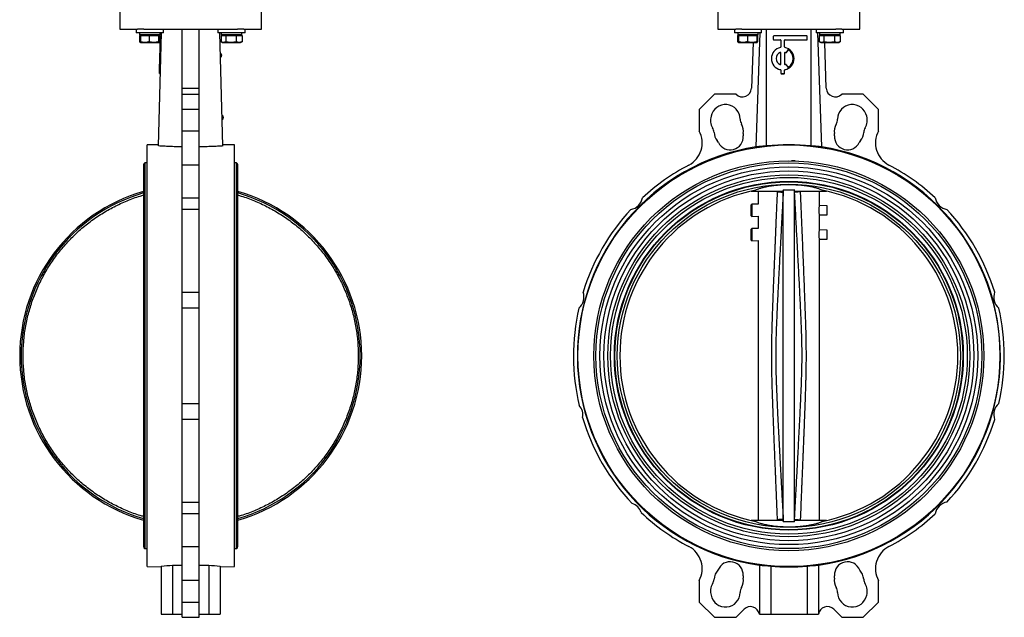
# Model space of a CAD drawing. Header units: millimetres. Extents: x 220 to 2218, y -9 to 1835.
# Tile 2 of 25: x 298 to 1166, y 500 to 1027. Entities that reach past the tile are written whole.
import ezdxf

# ---------------------------------------------------------------- set-up
doc = ezdxf.new("R2010")
doc.units = ezdxf.units.MM

msp = doc.modelspace()

# ---------------------------------------------------------------- linework, layer by layer
at = {"color": 7, "linetype": 'Continuous', "lineweight": 25}
for p, q in [((385.99, 1035.97), (385.99, 1018.97)), ((510.99, 1018.97), (510.99, 1035.97)), ((913.54, 1035.97), (913.54, 1018.97)), ((1038.54, 1018.97), (1038.54, 1035.97)), ((385.99, 1018.97), (401.7, 1018.97)), ((400.43, 1018.97), (400.43, 1015.97)), ((407.06, 1018.97), (401.7, 1018.97)), ((407.06, 1018.97), (489.92, 1018.97)), ((424.43, 1015.97), (424.43, 1018.97)), ((440.99, 967.09), (440.99, 1018.97)), ((455.99, 967.09), (455.99, 1018.97)), ((472.55, 1018.97), (472.55, 1015.97)), ((495.29, 1018.97), (489.92, 1018.97)), ((495.29, 1018.97), (510.99, 1018.97)), ((496.55, 1015.97), (496.55, 1018.97)), ((913.54, 1018.97), (929.24, 1018.97)), ((927.98, 1018.97), (927.98, 1015.97)), ((934.61, 1018.97), (929.24, 1018.97)), ((934.61, 1018.97), (976.04, 1018.97)), ((951.98, 1015.97), (951.98, 1018.97)), ((956.41, 916.11), (956.41, 1018.97)), ((976.04, 1018.97), (1017.47, 1018.97)), ((995.67, 916.11), (995.67, 1018.97)), ((1000.1, 1018.97), (1000.1, 1015.97)), ((1022.83, 1018.97), (1017.47, 1018.97)), ((1022.83, 1018.97), (1038.54, 1018.97)), ((1024.1, 1015.97), (1024.1, 1018.97)), ((412.43, 1015.97), (400.43, 1015.97)), ((403.21, 1013.57), (403.21, 1008.03)), ((403.21, 1013.57), (404.17, 1013.57)), ((403.38, 1015.97), (403.38, 1014.17)), ((421.48, 1014.17), (403.38, 1014.17)), ((403.48, 1007.87), (404.43, 1007.32)), ((404.17, 1013.57), (404.17, 1008.03)), ((404.17, 1013.57), (408.03, 1013.57)), ((404.43, 1014.17), (404.43, 1013.57)), ((404.44, 1007.32), (408.03, 1007.32)), ((408.03, 1013.57), (411.89, 1013.57)), ((408.03, 1007.32), (416.01, 1007.32)), ((411.89, 1013.57), (411.89, 1008.03)), ((411.89, 1013.57), (416.01, 1013.57)), ((424.43, 1015.97), (412.43, 1015.97)), ((416.01, 1013.57), (420.14, 1013.57)), ((416.01, 1007.32), (420.42, 1007.32)), ((419.99, 916.11), (422.9, 1015.97)), ((420.14, 1013.57), (420.14, 1008.03)), ((420.14, 1013.57), (420.42, 1013.57)), ((420.42, 1013.57), (420.69, 1013.57)), ((420.43, 1013.57), (420.43, 1014.17)), ((420.43, 1007.32), (421.38, 1007.87)), ((420.69, 1013.57), (421.65, 1013.57)), ((420.69, 1013.57), (420.69, 1008.03)), ((421.38, 1007.87), (421.65, 1008.03)), ((421.48, 1014.17), (421.48, 1015.97)), ((421.54, 1003.38), (421.71, 1009.42)), ((421.65, 1013.57), (421.65, 1008.03)), ((421.71, 1009.42), (421.73, 1009.84)), ((421.71, 1009.42), (422.71, 1009.39)), ((421.73, 1009.84), (421.74, 1010.25)), ((421.73, 1009.84), (422.72, 1009.81)), ((421.74, 1010.25), (421.81, 1012.75)), ((421.74, 1010.25), (422.74, 1010.22)), ((421.81, 1012.75), (421.82, 1013.17)), ((421.81, 1012.75), (422.81, 1012.72)), ((421.82, 1013.17), (422.82, 1013.14)), ((496.55, 1015.97), (472.55, 1015.97)), ((476.99, 916.11), (474.08, 1015.97)), ((475.33, 1013.57), (475.33, 1008.03)), ((475.33, 1013.57), (477.4, 1013.57)), ((475.5, 1015.97), (475.5, 1014.17)), ((493.6, 1014.17), (475.5, 1014.17)), ((475.6, 1007.87), (476.55, 1007.32)), ((476.55, 1014.17), (476.55, 1013.57)), ((476.55, 1007.32), (477.4, 1007.32)), ((477.4, 1013.57), (479.47, 1013.57)), ((477.4, 1007.32), (484.08, 1007.32)), ((479.47, 1013.57), (479.47, 1008.03)), ((479.47, 1013.57), (484.08, 1013.57)), ((484.08, 1013.57), (488.69, 1013.57)), ((484.08, 1007.32), (491.24, 1007.32)), ((488.69, 1013.57), (488.69, 1008.03)), ((488.69, 1013.57), (491.24, 1013.57)), ((491.24, 1013.57), (493.78, 1013.57)), ((491.24, 1007.32), (492.55, 1007.32)), ((492.55, 1013.57), (492.55, 1014.17)), ((492.55, 1007.32), (493.51, 1007.87)), ((493.5, 1007.87), (493.78, 1008.03)), ((493.6, 1014.17), (493.6, 1015.97)), ((493.78, 1013.57), (493.78, 1008.03)), ((939.98, 1015.97), (927.98, 1015.97)), ((930.76, 1013.57), (930.76, 1008.03)), ((930.76, 1013.57), (931.72, 1013.57)), ((930.93, 1015.97), (930.93, 1014.17)), ((949.03, 1014.17), (930.93, 1014.17)), ((931.03, 1007.87), (931.98, 1007.32)), ((931.72, 1013.57), (931.72, 1008.03)), ((931.72, 1013.57), (935.58, 1013.57)), ((931.98, 1014.17), (931.98, 1013.57)), ((931.99, 1007.32), (935.58, 1007.32)), ((935.58, 1013.57), (939.43, 1013.57)), ((935.58, 1007.32), (943.56, 1007.32)), ((939.43, 1013.57), (939.43, 1008.03)), ((939.43, 1013.57), (943.56, 1013.57)), ((951.98, 1015.97), (939.98, 1015.97)), ((944.41, 1007.32), (943.02, 967.09)), ((943.56, 1013.57), (947.69, 1013.57)), ((943.56, 1007.32), (947.96, 1007.32)), ((947.22, 915.28), (950.71, 1015.97)), ((947.69, 1013.57), (947.69, 1008.03)), ((947.69, 1013.57), (947.96, 1013.57)), ((947.96, 1013.57), (948.24, 1013.57)), ((947.98, 1013.57), (947.98, 1014.17)), ((948.24, 1013.57), (948.24, 1008.03)), ((949.03, 1014.17), (949.03, 1015.97)), ((962.3, 1012.75), (962.3, 1010.25)), ((962.3, 1010.25), (962.3, 1010.22)), ((991.88, 1013.17), (962.71, 1013.17)), ((962.71, 1009.84), (968.55, 1009.84)), ((962.71, 1009.84), (962.71, 1009.81)), ((962.71, 1009.81), (968.55, 1009.81)), ((968.55, 1009.84), (968.55, 1009.81)), ((968.96, 1009.42), (968.96, 1003.38)), ((972.3, 1003.38), (972.3, 1009.42)), ((972.71, 1009.84), (991.88, 1009.84)), ((972.71, 1009.84), (972.71, 1009.81)), ((972.71, 1009.81), (991.88, 1009.81)), ((991.88, 1009.84), (991.88, 1009.81)), ((992.3, 1010.25), (992.3, 1012.75)), ((992.3, 1010.25), (992.3, 1010.22)), ((1024.1, 1015.97), (1000.1, 1015.97)), ((1001.36, 1015.97), (1004.86, 915.28)), ((1002.88, 1013.57), (1002.88, 1008.03)), ((1002.88, 1013.57), (1004.95, 1013.57)), ((1003.05, 1015.97), (1003.05, 1014.17)), ((1021.15, 1014.17), (1003.05, 1014.17)), ((1003.15, 1007.87), (1004.1, 1007.32)), ((1004.1, 1014.17), (1004.1, 1013.57)), ((1004.1, 1007.32), (1004.95, 1007.32)), ((1004.95, 1013.57), (1007.02, 1013.57)), ((1004.95, 1007.32), (1011.63, 1007.32)), ((1007.02, 1013.57), (1007.02, 1008.03)), ((1007.02, 1013.57), (1011.63, 1013.57)), ((1009.06, 967.09), (1007.66, 1007.32)), ((1011.63, 1013.57), (1016.24, 1013.57)), ((1011.63, 1007.32), (1018.78, 1007.32)), ((1016.24, 1013.57), (1016.24, 1008.03)), ((1016.24, 1013.57), (1018.78, 1013.57)), ((1018.78, 1013.57), (1021.32, 1013.57)), ((1018.78, 1007.32), (1020.1, 1007.32)), ((1020.1, 1013.57), (1020.1, 1014.17)), ((1020.1, 1007.32), (1021.05, 1007.87)), ((1021.05, 1007.87), (1021.32, 1008.03)), ((1021.15, 1014.17), (1021.15, 1015.97)), ((1021.32, 1013.57), (1021.32, 1008.03)), ((420.95, 983.38), (421.53, 1002.97)), ((421.53, 1002.97), (421.54, 1003.38)), ((421.53, 1002.97), (422.52, 1002.94)), ((421.54, 1003.38), (422.54, 1003.35)), ((975, 1000.74), (973.75, 998.58)), ((975, 1000.71), (973.75, 998.55)), ((975, 1000.74), (975, 1000.71)), ((975.59, 1000.89), (975.59, 1000.86)), ((960.63, 993.18), (960.63, 993.15)), ((968.39, 998.56), (968.39, 998.53)), ((968.96, 988.18), (968.96, 998.18)), ((972.3, 998.18), (972.3, 988.18)), ((972.87, 998.56), (972.87, 998.53)), ((973.2, 998.41), (973.2, 998.38)), ((973.75, 998.58), (973.75, 998.55)), ((980.63, 993.15), (980.63, 993.18)), ((420.86, 980.27), (420.94, 982.98)), ((420.94, 982.98), (420.95, 983.38)), ((420.94, 982.98), (421.94, 982.95)), ((420.95, 983.38), (421.95, 983.35)), ((968.63, 983.38), (968.63, 983.35)), ((968.96, 982.98), (968.96, 980.27)), ((972.3, 980.27), (972.3, 982.98)), ((972.63, 983.38), (972.63, 983.35)), ((973.75, 987.78), (975, 985.61)), ((420.85, 979.85), (420.86, 980.27)), ((420.85, 979.85), (421.85, 979.82)), ((420.86, 980.27), (421.86, 980.24)), ((968.96, 980.27), (968.96, 980.24)), ((969.38, 979.85), (971.88, 979.85)), ((969.38, 979.85), (969.38, 979.82)), ((969.38, 979.82), (971.88, 979.82)), ((971.88, 979.85), (971.88, 979.82)), ((972.3, 980.27), (972.3, 980.24)), ((440.99, 967.09), (455.99, 967.09)), ((440.99, 961.65), (440.99, 967.09)), ((455.99, 961.65), (455.99, 967.09)), ((440.99, 961.65), (455.99, 961.65)), ((440.99, 948.22), (440.99, 961.65)), ((455.99, 948.22), (455.99, 961.65)), ((910.42, 961.65), (896.98, 948.22)), ((929.42, 961.65), (910.42, 961.65)), ((1041.66, 961.65), (1022.66, 961.65)), ((1055.09, 948.22), (1041.66, 961.65)), ((455.99, 948.22), (440.99, 948.22)), ((440.99, 929.22), (440.99, 948.22)), ((455.99, 929.22), (455.99, 948.22)), ((896.98, 948.22), (896.98, 929.22)), ((1055.09, 929.22), (1055.09, 948.22)), ((455.99, 929.22), (440.99, 929.22)), ((440.99, 899.26), (440.99, 929.22)), ((455.99, 899.26), (455.99, 929.22)), ((420.02, 917.14), (409.99, 916.97)), ((409.99, 544.97), (409.99, 916.97)), ((486.99, 916.97), (476.96, 917.14)), ((486.99, 730.97), (486.99, 916.97)), ((406.99, 899.32), (406.99, 562.62)), ((409.99, 901.07), (407.99, 901.07)), ((407.99, 901.07), (407.99, 560.87)), ((455.99, 899.26), (440.99, 899.26)), ((440.99, 870.39), (440.99, 899.26)), ((455.99, 870.39), (455.99, 899.26)), ((488.99, 901.07), (486.99, 901.07)), ((488.99, 560.87), (488.99, 901.07)), ((489.99, 562.62), (489.99, 899.32)), ((946.37, 877.03), (946.74, 876.27)), ((970.66, 877.17), (970.95, 877.17)), ((970.95, 877.17), (971.13, 876.92)), ((980.95, 876.92), (981.13, 877.17)), ((981.42, 877.17), (981.13, 877.17)), ((1005.71, 877.03), (1005.34, 876.27)), ((440.99, 870.39), (455.99, 870.39)), ((440.99, 860.05), (440.99, 870.39)), ((455.99, 860.05), (455.99, 870.39)), ((942.82, 876.27), (946.74, 876.27)), ((946.74, 876.27), (970.5, 876.27)), ((949.04, 876.27), (949.04, 864.63)), ((971.13, 876.92), (971.04, 875.17)), ((971.13, 585.02), (971.13, 876.92)), ((980.95, 585.02), (980.95, 876.92)), ((981.04, 875.17), (980.95, 876.92)), ((981.58, 876.27), (1005.34, 876.27)), ((1003.04, 863.49), (1003.04, 876.27)), ((1005.34, 876.27), (1009.26, 876.27)), ((455.99, 860.05), (440.99, 860.05)), ((440.99, 787.17), (440.99, 860.05)), ((455.99, 787.17), (455.99, 860.05)), ((943.25, 864.75), (942.4, 863.92)), ((942.4, 863.92), (942.4, 854.78)), ((949.04, 864.63), (943.25, 864.75)), ((943.25, 864.75), (943.25, 853.94)), ((1009.68, 863.35), (1003.04, 863.49)), ((1009.68, 859.35), (1009.68, 863.35)), ((942.4, 854.78), (943.25, 853.94)), ((943.25, 853.94), (949.04, 854.07)), ((949.04, 854.07), (949.04, 843.18)), ((1003.04, 855.21), (1009.68, 855.35)), ((1003.04, 842.04), (1003.04, 855.21)), ((1009.68, 855.35), (1009.68, 859.35)), ((943.25, 843.3), (942.4, 842.47)), ((942.4, 842.47), (942.4, 833.33)), ((949.04, 843.18), (943.25, 843.3)), ((943.25, 843.3), (943.25, 832.5)), ((1009.68, 841.9), (1003.04, 842.04)), ((1003.04, 833.76), (1009.68, 833.9)), ((1003.04, 585.67), (1003.04, 833.76)), ((1009.68, 837.9), (1009.68, 841.9)), ((1009.68, 833.9), (1009.68, 837.9)), ((942.4, 833.33), (943.25, 832.5)), ((943.25, 832.5), (949.04, 832.62)), ((949.04, 832.62), (949.04, 585.67)), ((440.99, 787.17), (455.99, 787.17)), ((440.99, 773.05), (440.99, 787.17)), ((455.99, 773.05), (455.99, 787.17)), ((440.99, 688.89), (440.99, 773.05)), ((455.99, 773.05), (440.99, 773.05)), ((455.99, 688.89), (455.99, 773.05)), ((486.99, 544.97), (486.99, 730.97)), ((440.99, 688.89), (455.99, 688.89)), ((440.99, 674.77), (440.99, 688.89)), ((455.99, 674.77), (455.99, 688.89)), ((455.99, 674.77), (440.99, 674.77)), ((440.99, 601.88), (440.99, 674.77)), ((455.99, 601.88), (455.99, 674.77)), ((440.99, 601.88), (455.99, 601.88)), ((440.99, 591.55), (440.99, 601.88)), ((455.99, 591.55), (455.99, 601.88)), ((455.99, 591.55), (440.99, 591.55)), ((440.99, 562.67), (440.99, 591.55)), ((455.99, 562.67), (455.99, 591.55)), ((946.74, 585.67), (942.82, 585.67)), ((946.74, 585.67), (946.37, 584.9)), ((970.5, 585.67), (946.74, 585.67)), ((970.95, 584.77), (970.66, 584.77)), ((971.13, 585.02), (970.95, 584.77)), ((971.04, 586.77), (971.13, 585.02)), ((980.95, 585.02), (981.04, 586.76)), ((981.13, 584.77), (980.95, 585.02)), ((981.42, 584.77), (981.13, 584.77)), ((1005.34, 585.67), (981.58, 585.67)), ((1005.71, 584.9), (1005.34, 585.67)), ((1009.26, 585.67), (1005.34, 585.67)), ((407.99, 560.87), (409.99, 560.87)), ((440.99, 562.67), (455.99, 562.67)), ((440.99, 532.71), (440.99, 562.67)), ((455.99, 532.71), (455.99, 562.67)), ((486.99, 560.87), (488.99, 560.87)), ((409.99, 544.97), (422.49, 544.75)), ((422.49, 545.43), (422.49, 502.97)), ((432.49, 546.39), (440.99, 546.24)), ((432.49, 546.39), (432.49, 502.97)), ((455.99, 546.24), (464.49, 546.39)), ((464.49, 546.39), (464.49, 502.97)), ((474.49, 545.43), (474.49, 502.97)), ((474.49, 544.75), (486.99, 544.97)), ((950.04, 546.39), (950.04, 502.97)), ((960.04, 545.43), (960.04, 502.97)), ((992.04, 545.43), (992.04, 502.97)), ((1002.04, 546.39), (1002.04, 502.97)), ((455.99, 532.71), (440.99, 532.71)), ((440.99, 513.71), (440.99, 532.71)), ((455.99, 513.71), (455.99, 532.71)), ((896.98, 532.71), (896.98, 513.71)), ((1055.09, 513.71), (1055.09, 532.71)), ((440.99, 513.71), (455.99, 513.71)), ((440.99, 500.28), (440.99, 513.71)), ((455.99, 500.28), (455.99, 513.71)), ((896.98, 513.71), (910.42, 500.28)), ((1041.66, 500.28), (1055.09, 513.71)), ((929.42, 500.28), (936.49, 507.35)), ((1015.59, 507.35), (1022.66, 500.28)), ((422.49, 502.97), (432.49, 502.97)), ((432.49, 502.97), (440.99, 502.97)), ((440.99, 500.28), (455.99, 500.28)), ((455.99, 502.97), (464.49, 502.97)), ((464.49, 502.97), (474.49, 502.97)), ((910.42, 500.28), (929.42, 500.28)), ((950.04, 502.97), (960.04, 502.97)), ((960.04, 502.97), (992.04, 502.97)), ((992.04, 502.97), (1002.04, 502.97)), ((1022.66, 500.28), (1041.66, 500.28))]:
    msp.add_line(p, q, dxfattribs=at)
at = {"color": 8, "linetype": 'Continuous', "lineweight": 25}
for p, q in [((966.02, 875.59), (966.05, 876.27)), ((986.03, 876.27), (986.06, 875.59)), ((966.05, 585.67), (966.02, 586.34)), ((986.06, 586.34), (986.03, 585.67))]:
    msp.add_line(p, q, dxfattribs=at)
at = {"color": 7, "linetype": 'Continuous', "lineweight": 25}
for radius in [186, 172, 170.1, 166.6, 163.1, 159.6, 157.35, 153.85, 153.45, 151.3]:
    msp.add_circle((976.04, 730.97), radius, dxfattribs=at)
for centre, radius, start, end in [((962.71, 1012.75), 0.417, 89.98782, 179.98782), ((962.71, 1010.25), 0.417, 180.01218, 270.01218), ((962.71, 1010.22), 0.417, 180.01218, 270.01218), ((968.55, 1009.42), 0.417, 0.01218, 90.01218), ((968.55, 1009.39), 0.417, 0.01218, 90.01218), ((972.71, 1009.42), 0.417, 89.98782, 179.98782), ((972.71, 1009.39), 0.417, 89.98782, 179.98782), ((991.88, 1012.75), 0.417, 0.01218, 90.01218), ((991.88, 1010.25), 0.417, 269.98782, 359.98782), ((991.88, 1010.22), 0.417, 269.98782, 359.98782), ((970.62, 993.18), 10, 101.51772, 258.48228), ((968.55, 1003.38), 0.417, 281.52206, 359.99103), ((972.71, 1003.38), 0.417, 180.00897, 258.47794), ((970.63, 993.18), 10, 281.51772, 78.48228), ((975.36, 1000.53), 0.417, 57.27984, 149.97959), ((975.36, 1000.51), 0.417, 57.27984, 149.97959), ((970.63, 993.18), 9.16, 302.71129, 57.28871), ((970.63, 993.15), 9.16, 0.00446, 57.28663), ((473.46, 995.99), 2.4, 2.13699, 61.50047), ((473.45, 996.04), 2.4, 301.83775, 0.94752), ((970.63, 993.15), 10, 180.01042, 258.47649), ((970.63, 993.18), 5.83, 112.60053, 247.39947), ((970.63, 993.15), 5.83, 112.60242, 179.99496), ((968.55, 998.18), 0.417, 0.01842, 112.62392), ((968.55, 998.15), 0.417, 0.01842, 112.62392), ((972.71, 998.18), 0.417, 67.37608, 179.98158), ((972.71, 998.15), 0.417, 67.37608, 179.98158), ((970.63, 993.15), 10, 281.52071, 359.99238), ((970.63, 993.17), 5.83, 63.83221, 67.3888), ((970.63, 993.14), 5.83, 63.83221, 67.3888), ((973.39, 998.78), 0.417, 243.82896, 329.98004), ((973.39, 998.75), 0.417, 243.82896, 329.98004), ((968.55, 988.18), 0.417, 247.37608, 359.98158), ((968.55, 982.98), 0.417, 0.00897, 78.47794), ((968.55, 982.95), 0.417, 0.00897, 78.47794), ((972.71, 988.18), 0.417, 180.01842, 292.62392), ((972.71, 982.98), 0.417, 101.52206, 179.99103), ((972.71, 982.95), 0.417, 101.52206, 179.99103), ((970.63, 993.18), 5.83, 292.6112, 296.16779), ((973.39, 987.57), 0.417, 30.01996, 116.17104), ((975.36, 985.82), 0.417, 210.02041, 302.72016), ((969.38, 980.27), 0.417, 180.01218, 270.01218), ((969.38, 980.24), 0.417, 180.01218, 270.01218), ((971.88, 980.27), 0.417, 269.98782, 359.98782), ((971.88, 980.24), 0.417, 269.98782, 359.98782), ((935.02, 967.36), 8, 225.52859, 358.01472), ((1017.05, 967.36), 8, 181.98528, 314.47141), ((920.13, 939.61), 13, 0.851, 168.42056), ((1031.94, 939.61), 13, 11.57944, 179.149), ((474.94, 941.01), 2.4, 2.13699, 58.03383), ((474.93, 941.06), 2.4, 305.30428, 0.94752), ((919.92, 938.72), 13, 164.39302, 210.56545), ((942.63, 939.94), 9.5, 180.851, 209.149), ((1009.45, 939.94), 9.5, 330.851, 359.149), ((1032.16, 938.72), 13, 329.43455, 15.60698), ((877.64, 918.75), 22, 297.65592, 28.42663), ((900.55, 927.28), 9.5, 4.34491, 30.56545), ((922.98, 928.98), 13, 351.35234, 29.149), ((1029.1, 928.98), 13, 150.851, 188.64766), ((1051.53, 927.28), 9.5, 149.43455, 175.65509), ((1074.44, 918.75), 22, 151.57337, 242.34408), ((922.98, 928.98), 13, 184.34491, 218.64766), ((905.41, 914.93), 9.5, 26.05006, 38.64766), ((924.28, 924.15), 11.5, 206.05006, 3.94994), ((945.23, 925.6), 9.5, 171.35234, 183.94994), ((1006.85, 925.6), 9.5, 356.05006, 8.64766), ((1027.8, 924.15), 11.5, 176.05006, 333.94994), ((1046.67, 914.93), 9.5, 141.35234, 153.94994), ((1029.1, 928.98), 13, 321.35234, 355.65509), ((976.04, 730.97), 186.55, 98.88586, 261.98836), ((976.04, 730.97), 186.55, 278.01164, 81.11414), ((409.02, 899.32), 2.03, 120.51024, 180), ((487.96, 899.32), 2.03, 0, 59.48976), ((976.04, 730.97), 190, 117.65592, 132.79546), ((976.04, 730.97), 190, 47.20454, 62.34408), ((976.04, 730.97), 149.05, 101.32459, 258.67541), ((976.04, 730.97), 149.05, 281.32459, 78.67541), ((448.49, 730.97), 150.8, 105.97387, 254.02613), ((448.49, 730.97), 149.51, 106.11527, 253.88473), ((448.49, 730.97), 150.8, 285.97387, 74.02613), ((448.49, 730.97), 149.51, 286.11527, 73.88473), ((834.62, 872.39), 12.5, 279.21824, 350.78176), ((1117.46, 872.39), 12.5, 189.21824, 260.78176), ((976.04, 730.97), 190, 137.20454, 162.79546), ((976.04, 730.97), 190, 17.20454, 42.79546), ((782.85, 782.73), 12.5, 309.21824, 20.78176), ((1169.22, 782.73), 12.5, 159.21824, 230.78176), ((976.04, 730.97), 190, 167.20454, 193.33079), ((976.04, 730.97), 190, 347.20454, 12.79546), ((782.85, 679.2), 11.5, 346.23206, 43.76794), ((1169.22, 679.2), 12.5, 129.21824, 200.78176), ((976.04, 730.97), 190, 196.66921, 223.33079), ((976.04, 730.97), 190, 317.20454, 342.79546), ((834.62, 589.55), 11.5, 16.23206, 73.76794), ((1117.46, 589.55), 12.5, 99.21824, 170.78176), ((976.04, 730.97), 190, 226.66921, 242.34408), ((976.04, 730.97), 190, 297.65592, 312.79546), ((409.02, 562.62), 2.03, 180, 239.48976), ((487.96, 562.62), 2.03, 300.51024, 0), ((877.64, 543.19), 22, 331.57337, 62.34408), ((1074.44, 543.19), 22, 117.65592, 208.42663), ((924.28, 537.78), 11.5, 356.05006, 159.13563), ((1027.8, 537.78), 11.5, 20.86437, 183.94994), ((922.98, 532.95), 13, 136.64065, 175.65509), ((976.04, 730.97), 186.22, 265.0711, 274.9289), ((1029.1, 532.95), 13, 4.34491, 43.35935), ((919.92, 523.21), 13, 149.43455, 195.60698), ((900.55, 534.66), 9.5, 329.43455, 355.65509), ((922.98, 532.95), 13, 330.851, 8.64766), ((945.23, 536.33), 9.5, 176.05006, 188.64766), ((1029.1, 532.95), 13, 171.35234, 209.149), ((1006.85, 536.33), 9.5, 351.35234, 3.94994), ((1051.53, 534.66), 9.5, 184.34491, 210.56545), ((1032.16, 523.21), 13, 344.39302, 30.56545), ((920.13, 522.33), 13, 191.57944, 359.149), ((942.63, 521.99), 9.5, 150.851, 179.149), ((1009.45, 521.99), 9.5, 0.851, 29.149), ((1031.94, 522.33), 13, 180.851, 348.42056), ((942.14, 501.69), 8, 9.19422, 135), ((1009.94, 501.69), 8, 45, 170.80578)]:
    msp.add_arc(centre, radius, start, end, dxfattribs=at)
for centre, major_axis, ratio, start_param, end_param in [((976.04, 731.06), (0, 186.08), 1, 6.177506, 6.388865), ((409.78, 730.97), (186, 0), 0.999844, 4.780784, 4.8348), ((487.2, 730.97), (186, 0), 0.999844, 4.589977, 4.643994), ((972.75, 730.97), (186, 0), 0.999844, 4.589977, 4.643994), ((979.33, 730.97), (186, 0), 0.999844, 4.780784, 4.8348)]:
    msp.add_ellipse(centre, major_axis=major_axis, ratio=ratio, start_param=start_param, end_param=end_param, dxfattribs=at)
for points, knots in [([(404.31, 1007.5), (404.26, 1007.51), (404.05, 1007.55), (403.78, 1007.7), (403.55, 1007.83), (403.48, 1007.87)], [0, 0, 0, 0, 0.173251, 0.750714, 1, 1, 1, 1]), ([(408.03, 1007.32), (407.77, 1007.32), (407.37, 1007.33), (406.85, 1007.39), (406.45, 1007.44), (406.06, 1007.51), (405.67, 1007.59), (405.27, 1007.69), (404.77, 1007.83), (404.41, 1007.95), (404.17, 1008.03)], [0, 0, 0, 0, 0.200992, 0.301726, 0.403175, 0.504721, 0.606855, 0.709228, 0.811671, 1, 1, 1, 1]), ([(404.17, 1008.03), (404.22, 1007.83), (404.3, 1007.43), (404.4, 1007.35), (404.44, 1007.32)], [0, 0, 0, 0, 0.495458, 1, 1, 1, 1]), ([(411.89, 1008.03), (411.64, 1007.95), (411.15, 1007.79), (410.4, 1007.59), (409.64, 1007.44), (408.98, 1007.36), (408.45, 1007.32), (408.17, 1007.32), (408.03, 1007.32)], [0, 0, 0, 0, 0.195277, 0.390931, 0.58807, 0.785887, 0.892875, 1, 1, 1, 1]), ([(416.01, 1007.32), (415.92, 1007.32), (415.17, 1007.32), (414.11, 1007.45), (412.83, 1007.74), (412.2, 1007.93), (411.89, 1008.03)], [0, 0, 0, 0, 0.070073, 0.531348, 0.764952, 1, 1, 1, 1]), ([(420.14, 1008.03), (419.98, 1007.98), (419.48, 1007.82), (418.63, 1007.6), (417.6, 1007.41), (416.72, 1007.33), (416.19, 1007.32), (416.01, 1007.32)], [0, 0, 0, 0, 0.123761, 0.371974, 0.621791, 0.873301, 1, 1, 1, 1]), ([(420.42, 1007.32), (420.41, 1007.32), (420.36, 1007.32), (420.27, 1007.48), (420.19, 1007.85), (420.14, 1008.03)], [0, 0, 0, 0, 0.070086, 0.530782, 1, 1, 1, 1]), ([(421.65, 1008.03), (421.5, 1007.95), (421.17, 1007.79), (420.76, 1007.63), (420.49, 1007.53), (420.38, 1007.51), (420.36, 1007.5)], [0, 0, 0, 0, 0.3666063, 0.7582791, 0.9545997, 1, 1, 1, 1]), ([(420.69, 1008.03), (420.64, 1007.83), (420.55, 1007.43), (420.46, 1007.35), (420.42, 1007.32)], [0, 0, 0, 0, 0.495458, 1, 1, 1, 1]), ([(477.4, 1007.32), (477.35, 1007.32), (476.98, 1007.32), (476.45, 1007.45), (475.9, 1007.69), (475.67, 1007.83), (475.61, 1007.87)], [0, 0, 0, 0, 0.080935, 0.61371, 0.883524, 1, 1, 1, 1]), ([(479.47, 1008.03), (479.39, 1007.98), (479.14, 1007.82), (478.71, 1007.6), (478.2, 1007.41), (477.76, 1007.33), (477.49, 1007.32), (477.4, 1007.32)], [0, 0, 0, 0, 0.123648, 0.371649, 0.621465, 0.873301, 1, 1, 1, 1]), ([(484.08, 1007.32), (483.97, 1007.32), (483.15, 1007.32), (481.59, 1007.48), (480.18, 1007.85), (479.47, 1008.03)], [0, 0, 0, 0, 0.070086, 0.530782, 1, 1, 1, 1]), ([(488.69, 1008.03), (487.95, 1007.83), (486.43, 1007.43), (484.87, 1007.35), (484.08, 1007.32)], [0, 0, 0, 0, 0.495458, 1, 1, 1, 1]), ([(491.24, 1007.32), (491.06, 1007.32), (490.8, 1007.33), (490.46, 1007.39), (490.2, 1007.44), (489.94, 1007.51), (489.68, 1007.59), (489.42, 1007.69), (489.09, 1007.83), (488.85, 1007.95), (488.69, 1008.03)], [0, 0, 0, 0, 0.200992, 0.301726, 0.403175, 0.504721, 0.606855, 0.709228, 0.811671, 1, 1, 1, 1]), ([(493.78, 1008.03), (493.61, 1007.95), (493.29, 1007.79), (492.8, 1007.59), (492.29, 1007.44), (491.87, 1007.36), (491.51, 1007.32), (491.33, 1007.32), (491.24, 1007.32)], [0, 0, 0, 0, 0.195277, 0.390931, 0.58807, 0.785887, 0.892875, 1, 1, 1, 1]), ([(931.86, 1007.5), (931.81, 1007.51), (931.6, 1007.55), (931.32, 1007.7), (931.1, 1007.83), (931.03, 1007.87)], [0, 0, 0, 0, 0.173251, 0.750714, 1, 1, 1, 1]), ([(935.58, 1007.32), (935.31, 1007.32), (934.92, 1007.33), (934.4, 1007.39), (934, 1007.44), (933.61, 1007.51), (933.21, 1007.59), (932.82, 1007.69), (932.32, 1007.83), (931.96, 1007.95), (931.72, 1008.03)], [0, 0, 0, 0, 0.200992, 0.301726, 0.403175, 0.504721, 0.606855, 0.709228, 0.811671, 1, 1, 1, 1]), ([(931.72, 1008.03), (931.76, 1007.83), (931.85, 1007.43), (931.94, 1007.35), (931.99, 1007.32)], [0, 0, 0, 0, 0.495458, 1, 1, 1, 1]), ([(939.43, 1008.03), (939.19, 1007.95), (938.7, 1007.79), (937.95, 1007.59), (937.18, 1007.44), (936.53, 1007.36), (936, 1007.32), (935.72, 1007.32), (935.58, 1007.32)], [0, 0, 0, 0, 0.1952767, 0.390931, 0.5880702, 0.7858867, 0.8928748, 1, 1, 1, 1]), ([(943.56, 1007.32), (943.46, 1007.32), (942.72, 1007.32), (941.65, 1007.45), (940.38, 1007.74), (939.75, 1007.93), (939.43, 1008.03)], [0, 0, 0, 0, 0.070073, 0.531348, 0.764952, 1, 1, 1, 1]), ([(947.69, 1008.03), (947.52, 1007.98), (947.02, 1007.82), (946.18, 1007.6), (945.14, 1007.41), (944.27, 1007.33), (943.74, 1007.32), (943.56, 1007.32)], [0, 0, 0, 0, 0.123761, 0.371974, 0.621791, 0.873301, 1, 1, 1, 1]), ([(947.96, 1007.32), (947.96, 1007.32), (947.91, 1007.32), (947.82, 1007.48), (947.73, 1007.85), (947.69, 1008.03)], [0, 0, 0, 0, 0.070086, 0.530782, 1, 1, 1, 1]), ([(948.24, 1008.03), (948.19, 1007.83), (948.1, 1007.43), (948.01, 1007.35), (947.96, 1007.32)], [0, 0, 0, 0, 0.495458, 1, 1, 1, 1]), ([(1004.95, 1007.32), (1004.9, 1007.32), (1004.53, 1007.32), (1003.99, 1007.45), (1003.45, 1007.69), (1003.22, 1007.83), (1003.15, 1007.87)], [0, 0, 0, 0, 0.080935, 0.61371, 0.883524, 1, 1, 1, 1]), ([(1007.02, 1008.03), (1006.94, 1007.98), (1006.69, 1007.82), (1006.26, 1007.6), (1005.74, 1007.41), (1005.3, 1007.33), (1005.04, 1007.32), (1004.95, 1007.32)], [0, 0, 0, 0, 0.123648, 0.371649, 0.621465, 0.873301, 1, 1, 1, 1]), ([(1011.63, 1007.32), (1011.52, 1007.32), (1010.69, 1007.32), (1009.13, 1007.48), (1007.73, 1007.85), (1007.02, 1008.03)], [0, 0, 0, 0, 0.070086, 0.530782, 1, 1, 1, 1]), ([(1016.24, 1008.03), (1015.49, 1007.83), (1013.98, 1007.43), (1012.42, 1007.35), (1011.63, 1007.32)], [0, 0, 0, 0, 0.495458, 1, 1, 1, 1]), ([(1018.78, 1007.32), (1018.61, 1007.32), (1018.35, 1007.33), (1018, 1007.39), (1017.75, 1007.44), (1017.49, 1007.51), (1017.23, 1007.59), (1016.97, 1007.69), (1016.64, 1007.83), (1016.4, 1007.95), (1016.24, 1008.03)], [0, 0, 0, 0, 0.200992, 0.301726, 0.403175, 0.504721, 0.606855, 0.709228, 0.811671, 1, 1, 1, 1]), ([(1021.32, 1008.03), (1021.16, 1007.95), (1020.84, 1007.79), (1020.34, 1007.59), (1019.84, 1007.44), (1019.41, 1007.36), (1019.06, 1007.32), (1018.87, 1007.32), (1018.78, 1007.32)], [0, 0, 0, 0, 0.195277, 0.390931, 0.58807, 0.785887, 0.892875, 1, 1, 1, 1]), ([(440.99, 915.28), (439.08, 915.29), (437.2, 915.32), (434.42, 915.4), (433.5, 915.43), (431.68, 915.49), (430.79, 915.52), (429.02, 915.6), (428.15, 915.64), (426.43, 915.73), (425.59, 915.77), (423.11, 915.91), (421.52, 916.01), (419.99, 916.11)], [0, 0, 0, 0, 0.25, 0.25, 0.375, 0.375, 0.5, 0.5, 0.625, 0.625, 0.75, 0.75, 1, 1, 1, 1]), ([(476.99, 916.11), (475.47, 916.01), (473.87, 915.91), (471.38, 915.77), (470.54, 915.72), (468.82, 915.64), (467.95, 915.6), (466.18, 915.52), (465.28, 915.49), (463.46, 915.42), (462.55, 915.4), (459.78, 915.32), (457.9, 915.29), (455.99, 915.28)], [0, 0, 0, 0, 0.25, 0.25, 0.375, 0.375, 0.5, 0.5, 0.625, 0.625, 0.75, 0.75, 1, 1, 1, 1]), ([(956.41, 916.11), (955.22, 916.01), (954.13, 915.91), (952.65, 915.77), (952.18, 915.72), (951.3, 915.64), (950.89, 915.6), (950.11, 915.52), (949.75, 915.49), (949.09, 915.42), (948.79, 915.4), (947.97, 915.32), (947.54, 915.29), (947.22, 915.28)], [0, 0, 0, 0, 0.25, 0.25, 0.375, 0.375, 0.5, 0.5, 0.625, 0.625, 0.75, 0.75, 1, 1, 1, 1]), ([(1004.86, 915.28), (1004.54, 915.29), (1004.11, 915.32), (1003.29, 915.4), (1002.98, 915.43), (1002.32, 915.49), (1001.96, 915.52), (1001.18, 915.6), (1000.77, 915.64), (999.88, 915.73), (999.42, 915.77), (997.94, 915.91), (996.86, 916.01), (995.67, 916.11)], [0, 0, 0, 0, 0.25, 0.25, 0.375, 0.375, 0.5, 0.5, 0.625, 0.625, 0.75, 0.75, 1, 1, 1, 1]), ([(981.45, 902.97), (981.36, 902.97), (980.35, 902.97), (979.25, 902.97), (978.26, 902.97)], [0, 0, 0, 0, 0.086316, 1, 1, 1, 1]), ([(1005.31, 877.11), (1004.83, 877.34), (1003.88, 877.79), (1001.4, 878.61), (998.16, 879.47), (994.21, 880.29), (989.69, 880.99), (985.05, 881.49), (980.44, 881.77), (975.93, 881.86), (971.3, 881.76), (966.7, 881.46), (962.38, 880.98), (958.35, 880.36), (954.74, 879.65), (951.55, 878.86), (948.99, 878.07), (947.5, 877.49), (946.93, 877.19), (946.77, 877.11)], [0, 0, 0, 0, 0.065508, 0.131014, 0.197772, 0.264509, 0.329185, 0.393834, 0.446898, 0.499956, 0.557057, 0.614167, 0.671164, 0.728178, 0.787966, 0.847768, 0.91175, 0.975736, 1, 1, 1, 1]), ([(981.13, 877.17), (980.81, 877.17), (980.23, 877.17), (979.06, 877.17), (977.88, 877.17), (976.8, 877.17), (976.01, 877.17), (975.21, 877.17), (974.46, 877.17), (973.75, 877.17), (972.85, 877.17), (971.84, 877.17), (971.26, 877.17), (970.95, 877.17)], [0, 0, 0, 0, 0.160614, 0.291786, 0.406185, 0.455817, 0.501893, 0.547364, 0.596814, 0.650149, 0.710782, 0.840962, 1, 1, 1, 1]), ([(966.02, 586.34), (965.94, 588.17), (965.79, 591.87), (965.55, 597.48), (965.31, 603.23), (965.07, 609.11), (964.84, 614.52), (964.66, 618.81), (964.52, 622.12), (964.39, 625.25), (964.24, 629.05), (964.05, 633.6), (963.85, 638.55), (963.65, 643.3), (963.46, 648.08), (963.27, 652.71), (963.08, 657.34), (962.9, 662.07), (962.7, 666.99), (962.5, 672.19), (962.32, 676.91), (962.09, 682.8), (961.85, 689.6), (961.59, 697), (961.39, 703.25), (961.24, 708.56), (961.11, 713.73), (961.01, 718.89), (960.93, 724.22), (960.9, 729.31), (960.91, 734.24), (960.95, 739.1), (961.03, 744.21), (961.15, 749.88), (961.33, 756.62), (961.58, 764.81), (961.86, 772.82), (962.14, 780.48), (962.41, 787.49), (962.68, 794.53), (962.91, 800.35), (963.09, 804.77), (963.24, 808.55), (963.41, 812.73), (963.6, 817.45), (963.82, 822.62), (964.02, 827.63), (964.2, 832), (964.35, 835.5), (964.47, 838.42), (964.56, 840.74), (964.67, 843.24), (964.8, 846.55), (965.09, 853.51), (965.51, 863.34), (965.85, 871.58), (966.02, 875.59)], [0, 0, 0, 0, 0.018945, 0.038355, 0.05823, 0.07857, 0.099375, 0.114402, 0.123078, 0.13369, 0.146847, 0.162548, 0.180793, 0.198277, 0.211784, 0.230344, 0.246348, 0.259794, 0.279383, 0.297436, 0.31376, 0.328355, 0.358476, 0.384327, 0.405041, 0.423292, 0.439439, 0.458583, 0.476875, 0.494668, 0.511279, 0.528005, 0.545003, 0.564229, 0.586825, 0.614819, 0.649152, 0.669987, 0.69423, 0.72188, 0.742957, 0.754674, 0.767745, 0.78217, 0.797948, 0.816742, 0.835816, 0.84996, 0.862066, 0.872135, 0.880167, 0.886162, 0.898047, 0.914529, 0.958361, 1, 1, 1, 1]), ([(971.04, 875.17), (970.87, 872), (970.54, 866.01), (970.08, 857.53), (969.67, 849.88), (969.29, 842.91), (968.91, 835.84), (968.53, 828.69), (968.12, 821.12), (967.74, 813.94), (967.37, 806.91), (967.03, 800.18), (966.68, 793.43), (966.34, 786.72), (966.02, 780.16), (965.69, 773.18), (965.37, 766.17), (965.08, 759.43), (964.86, 753.7), (964.7, 748.79), (964.55, 743.21), (964.43, 736.83), (964.4, 730.32), (964.44, 724.6), (964.53, 719.57), (964.67, 714.23), (964.83, 709.29), (965, 704.54), (965.19, 699.86), (965.42, 694.47), (965.71, 688.32), (966.09, 680.29), (966.57, 670.65), (967.13, 659.62), (967.72, 648.49), (968.23, 638.88), (968.67, 630.54), (969.06, 623.34), (969.49, 615.37), (969.96, 606.62), (970.48, 596.99), (970.85, 590.28), (971.04, 586.77)], [0, 0, 0, 0, 0.033037, 0.06228, 0.088216, 0.112685, 0.134722, 0.16183, 0.187051, 0.213483, 0.236606, 0.260179, 0.283449, 0.306884, 0.329963, 0.351712, 0.379502, 0.402861, 0.421876, 0.439047, 0.453883, 0.479959, 0.505269, 0.521481, 0.539436, 0.557459, 0.576977, 0.590827, 0.60681, 0.625654, 0.646887, 0.670813, 0.709212, 0.747159, 0.785626, 0.824935, 0.84724, 0.872388, 0.899828, 0.930196, 0.963387, 1, 1, 1, 1]), ([(966.02, 875.59), (966.71, 875.55), (968.12, 875.46), (969.57, 875.35), (970.32, 875.28), (970.59, 875.25), (970.9, 875.21), (970.97, 875.19), (971.04, 875.17)], [0, 0, 0, 0, 0.244339, 0.499758, 0.676604, 0.741353, 0.75021, 1, 1, 1, 1]), ([(971.04, 586.77), (971.04, 587.78), (971.04, 589.8), (971.04, 594.1), (971.04, 599.31), (971.04, 605.48), (971.04, 612.53), (971.04, 620.43), (971.04, 629.11), (971.04, 638.51), (971.04, 648.58), (971.04, 659.23), (971.04, 670.39), (971.04, 681.98), (971.04, 693.92), (971.04, 706.12), (971.04, 718.5), (971.04, 730.97), (971.04, 743.44), (971.04, 755.81), (971.04, 768.02), (971.04, 779.96), (971.04, 791.55), (971.04, 802.71), (971.04, 813.36), (971.04, 823.42), (971.04, 832.83), (971.04, 841.51), (971.04, 849.41), (971.04, 856.46), (971.04, 862.62), (971.04, 867.83), (971.04, 872.14), (971.04, 874.16), (971.04, 875.17)], [0, 0, 0, 0, 0.03125, 0.062499, 0.093749, 0.124998, 0.156248, 0.187498, 0.218748, 0.249997, 0.281247, 0.312497, 0.343747, 0.374997, 0.406247, 0.437497, 0.468747, 0.499997, 0.531247, 0.562497, 0.593747, 0.624997, 0.656247, 0.687497, 0.718747, 0.749997, 0.781248, 0.812498, 0.843748, 0.874998, 0.906249, 0.937499, 0.96875, 1, 1, 1, 1]), ([(986.06, 875.59), (985.37, 875.55), (983.96, 875.46), (982.51, 875.34), (981.76, 875.27), (981.49, 875.24), (981.18, 875.21), (981.11, 875.19), (981.04, 875.17)], [0, 0, 0, 0, 0.244326, 0.499668, 0.67568, 0.740872, 0.750078, 1, 1, 1, 1]), ([(981.04, 586.76), (981.04, 587.77), (981.04, 589.79), (981.04, 594.1), (981.04, 599.31), (981.04, 605.47), (981.04, 612.53), (981.04, 620.42), (981.04, 629.1), (981.04, 638.51), (981.04, 648.57), (981.04, 659.22), (981.04, 670.38), (981.04, 681.98), (981.04, 693.92), (981.04, 706.12), (981.04, 718.5), (981.04, 730.97), (981.04, 743.43), (981.04, 755.81), (981.04, 768.02), (981.04, 779.96), (981.04, 791.55), (981.04, 802.71), (981.04, 813.36), (981.04, 823.42), (981.04, 832.83), (981.04, 841.51), (981.04, 849.4), (981.04, 856.46), (981.04, 862.62), (981.04, 867.83), (981.04, 872.14), (981.04, 874.16), (981.04, 875.17)], [0, 0, 0, 0, 0.03125, 0.062501, 0.093751, 0.125002, 0.156252, 0.187502, 0.218752, 0.250003, 0.281253, 0.312503, 0.343753, 0.375003, 0.406253, 0.437503, 0.468753, 0.500003, 0.531253, 0.562503, 0.593753, 0.625003, 0.656253, 0.687503, 0.718753, 0.750003, 0.781252, 0.812502, 0.843752, 0.875002, 0.906251, 0.937501, 0.96875, 1, 1, 1, 1]), ([(981.04, 586.76), (981.26, 590.74), (981.67, 598.31), (982.25, 609.12), (982.77, 618.72), (983.23, 627.3), (983.65, 635.02), (984.03, 642.22), (984.4, 649.26), (984.77, 656.36), (985.15, 663.61), (985.52, 670.85), (985.88, 678), (986.23, 685.36), (986.57, 692.54), (986.86, 699.24), (987.09, 705.01), (987.28, 710.16), (987.44, 715.38), (987.58, 720.75), (987.66, 726.24), (987.68, 731.45), (987.65, 736.52), (987.56, 741.67), (987.43, 747.08), (987.27, 752.13), (987.1, 756.84), (986.93, 760.97), (986.75, 765.16), (986.57, 769.43), (986.34, 774.24), (986.08, 779.82), (985.76, 786.37), (985.38, 793.83), (984.95, 802.26), (984.47, 811.46), (983.99, 820.48), (983.54, 828.88), (983.12, 836.82), (982.67, 845.22), (982.17, 854.45), (981.62, 864.54), (981.24, 871.53), (981.04, 875.17)], [0, 0, 0, 0, 0.041408, 0.078724, 0.112489, 0.141323, 0.167975, 0.192822, 0.216249, 0.241225, 0.266668, 0.291752, 0.316522, 0.341019, 0.368366, 0.391255, 0.410674, 0.428374, 0.444781, 0.464922, 0.484238, 0.501791, 0.519032, 0.536887, 0.555255, 0.57533, 0.589348, 0.60418, 0.618266, 0.632959, 0.648588, 0.668338, 0.690966, 0.716752, 0.745996, 0.778703, 0.81245, 0.83983, 0.866125, 0.895017, 0.927272, 0.962127, 1, 1, 1, 1]), ([(986.06, 875.59), (986.15, 873.37), (986.34, 868.84), (986.63, 861.95), (986.93, 854.84), (987.23, 847.68), (987.5, 841.04), (987.8, 833.96), (988.11, 826.36), (988.46, 817.72), (988.82, 809.07), (989.15, 800.68), (989.46, 792.88), (989.73, 785.93), (989.96, 779.81), (990.22, 772.68), (990.51, 764.39), (990.8, 755.08), (991.01, 746.59), (991.14, 738.85), (991.19, 731.67), (991.15, 724.61), (991.05, 717.36), (990.9, 711.03), (990.76, 705.63), (990.62, 701.21), (990.46, 696.27), (990.27, 690.71), (990.06, 684.96), (989.84, 678.96), (989.6, 672.66), (989.35, 666.32), (989.15, 661.32), (989.02, 657.88), (988.92, 655.41), (988.81, 652.77), (988.7, 649.95), (988.58, 646.95), (988.42, 643.18), (988.25, 638.88), (988.06, 634.32), (987.9, 630.36), (987.76, 627.05), (987.65, 624.38), (987.56, 622.35), (987.51, 620.96), (987.43, 619.01), (987.3, 616.07), (987.01, 609), (986.59, 599.02), (986.23, 590.49), (986.06, 586.34)], [0, 0, 0, 0, 0.023088, 0.046918, 0.071491, 0.096806, 0.121282, 0.14033, 0.170243, 0.200131, 0.229987, 0.259994, 0.287123, 0.310924, 0.33207, 0.350561, 0.384952, 0.417988, 0.447092, 0.47304, 0.498192, 0.521502, 0.546159, 0.573301, 0.58717, 0.60214, 0.61914, 0.638403, 0.659839, 0.678775, 0.70058, 0.725253, 0.744546, 0.752435, 0.760947, 0.770085, 0.779846, 0.790232, 0.801241, 0.818949, 0.834845, 0.848521, 0.859979, 0.869217, 0.876237, 0.881038, 0.883619, 0.896487, 0.911479, 0.956972, 1, 1, 1, 1]), ([(1002.74, 859.35), (1002.75, 859.86), (1002.77, 860.91), (1002.89, 862.25), (1003, 863.09), (1003.05, 863.45), (1003.04, 863.35), (1003.04, 863.35)], [0, 0, 0, 0, 0.247571, 0.498234, 0.748724, 0.99913, 1, 1, 1, 1]), ([(1003.04, 855.35), (1003.03, 855.41), (1003.01, 855.53), (1002.89, 856.45), (1002.77, 857.77), (1002.75, 858.82), (1002.74, 859.35)], [0, 0, 0, 0, 0.24886, 0.49968, 0.750972, 1, 1, 1, 1]), ([(1002.74, 837.9), (1002.75, 838.42), (1002.77, 839.46), (1002.89, 840.81), (1003, 841.64), (1003.05, 842), (1003.04, 841.9), (1003.04, 841.9)], [0, 0, 0, 0, 0.247571, 0.498234, 0.748724, 0.99913, 1, 1, 1, 1]), ([(1003.04, 833.9), (1003.03, 833.96), (1003.01, 834.08), (1002.89, 835), (1002.77, 836.33), (1002.75, 837.38), (1002.74, 837.9)], [0, 0, 0, 0, 0.24886, 0.49968, 0.750972, 1, 1, 1, 1]), ([(946.77, 584.82), (947.25, 584.59), (948.19, 584.14), (950.68, 583.32), (953.92, 582.47), (957.87, 581.65), (962.39, 580.94), (967.03, 580.44), (971.64, 580.17), (976.15, 580.07), (980.78, 580.18), (985.38, 580.48), (989.7, 580.95), (993.73, 581.57), (997.34, 582.29), (1000.53, 583.07), (1003.08, 583.86), (1004.58, 584.45), (1005.15, 584.74), (1005.31, 584.82)], [0, 0, 0, 0, 0.065508, 0.131014, 0.197772, 0.264509, 0.329185, 0.393834, 0.446898, 0.499956, 0.557057, 0.614167, 0.671164, 0.728178, 0.787966, 0.847768, 0.91175, 0.975736, 1, 1, 1, 1]), ([(971.04, 586.77), (970.96, 586.75), (970.81, 586.71), (969.8, 586.61), (968.26, 586.49), (966.86, 586.4), (966.02, 586.34)], [0, 0, 0, 0, 0.250116, 0.500145, 0.701997, 1, 1, 1, 1]), ([(970.95, 584.77), (971.26, 584.77), (971.84, 584.77), (972.85, 584.77), (973.75, 584.77), (974.46, 584.77), (975.21, 584.77), (976, 584.77), (976.8, 584.77), (977.88, 584.77), (979.06, 584.77), (980.23, 584.77), (980.81, 584.77), (981.13, 584.77)], [0, 0, 0, 0, 0.158984, 0.289142, 0.349789, 0.403145, 0.45257, 0.498034, 0.544044, 0.593628, 0.708103, 0.839329, 1, 1, 1, 1]), ([(981.04, 586.76), (981.11, 586.74), (981.27, 586.7), (982.33, 586.6), (983.9, 586.48), (985.3, 586.39), (986.06, 586.34)], [0, 0, 0, 0, 0.24994, 0.49997, 0.731566, 1, 1, 1, 1])]:
    msp.add_open_spline(points, degree=3, knots=knots, dxfattribs=at)
at = {"color": 8, "linetype": 'Continuous', "lineweight": 25}
for points, knots in [([(406.99, 589.21), (406.01, 589.47), (401.01, 590.78), (392.28, 594.14), (380.93, 599.3), (370.08, 605.48), (359.78, 612.53), (350.12, 620.42), (341.16, 629.1), (332.95, 638.51), (325.57, 648.57), (319.07, 659.22), (313.49, 670.38), (308.86, 681.98), (305.23, 693.92), (302.62, 706.12), (301.04, 718.5), (300.52, 730.97), (301.04, 743.43), (302.62, 755.81), (305.23, 768.02), (308.86, 779.96), (313.49, 791.55), (319.07, 802.71), (325.58, 813.36), (332.96, 823.42), (341.16, 832.83), (350.12, 841.51), (359.78, 849.4), (370.08, 856.45), (380.93, 862.63), (392.28, 867.79), (401.01, 871.15), (406.01, 872.46), (406.99, 872.72)], [0, 0, 0, 0, 0.008017, 0.040816, 0.073615, 0.106415, 0.139214, 0.172013, 0.204812, 0.237611, 0.270411, 0.30321, 0.336009, 0.368808, 0.401607, 0.434406, 0.467205, 0.500004, 0.532803, 0.565601, 0.5984, 0.631199, 0.663998, 0.696797, 0.729595, 0.762394, 0.795193, 0.827992, 0.86079, 0.893589, 0.926387, 0.959186, 0.991984, 1, 1, 1, 1]), ([(489.99, 872.72), (490.97, 872.46), (495.98, 871.16), (504.71, 867.79), (516.06, 862.63), (526.9, 856.46), (537.2, 849.41), (546.86, 841.51), (555.83, 832.83), (564.03, 823.42), (571.41, 813.36), (577.91, 802.71), (583.5, 791.55), (588.12, 779.96), (591.75, 768.02), (594.37, 755.81), (595.94, 743.44), (596.47, 730.97), (595.94, 718.5), (594.37, 706.12), (591.75, 693.92), (588.12, 681.98), (583.5, 670.39), (577.91, 659.23), (571.41, 648.58), (564.03, 638.51), (555.83, 629.11), (546.86, 620.43), (537.2, 612.53), (526.9, 605.48), (516.06, 599.3), (504.7, 594.14), (495.98, 590.78), (490.97, 589.47), (489.99, 589.22)], [0, 0, 0, 0, 0.0080166, 0.0408159, 0.0736152, 0.1064145, 0.1392138, 0.172013, 0.2048122, 0.2376114, 0.2704105, 0.3032096, 0.3360087, 0.3688077, 0.4016068, 0.4344058, 0.4672047, 0.5000037, 0.5328026, 0.5656015, 0.5984003, 0.6311992, 0.663998, 0.6967967, 0.7295955, 0.7623942, 0.7951929, 0.8279916, 0.8607902, 0.8935888, 0.9263874, 0.9591859, 0.9919844, 1, 1, 1, 1])]:
    msp.add_open_spline(points, degree=3, knots=knots, dxfattribs=at)

doc.saveas('drawing.dxf')
